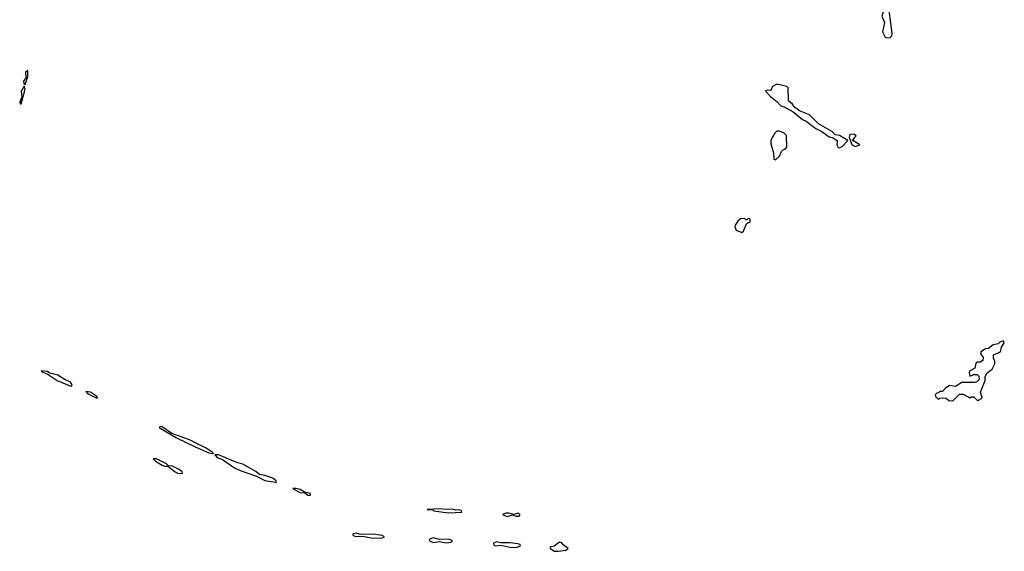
# Model space of a CAD drawing. Extents: x 2701205 to 2963787, y 496209 to 720276.
# Tile 12 of 154: x 2724542 to 2732100, y 682003 to 686088. Entities that reach past the tile are written whole.
import ezdxf

# ---------------------------------------------------------------- set-up
doc = ezdxf.new("R2010")
doc.units = 0

msp = doc.modelspace()

# ---------------------------------------------------------------- linework, layer by layer
at = {"layer": '0CON05XD'}
for points in [[(2731195, 685948.8), (2731225, 685951.2), (2731235.9, 685964.1), (2731240, 685985), (2731206, 686235), (2731208.8, 686275), (2731193.8, 686335), (2731207.1, 686445), (2731195, 686465.7), (2731152.1, 686467.9), (2731143.8, 686465), (2731140.8, 686445), (2731157.1, 686395), (2731153, 686317), (2731168.8, 686275), (2731166.7, 686235), (2731176.7, 686215), (2731170, 686145), (2731160, 686115), (2731180, 686065), (2731166.2, 685995), (2731185, 685953.3), (2731195, 685948.8)], [(2724585, 685590), (2724605, 685650), (2724605, 685697.5), (2724586.7, 685685), (2724589.3, 685640.7), (2724572.5, 685615), (2724575, 685597.5), (2724585, 685590)], [(2724545, 685440), (2724555, 685442.5), (2724583.8, 685555), (2724577.5, 685577.5), (2724552.9, 685535), (2724560, 685495), (2724542.5, 685455), (2724545, 685440)], [(2730835, 685103.3), (2730855, 685113.3), (2730898.3, 685158.3), (2730835, 685197.5), (2730803, 685203), (2730782.5, 685225), (2730675, 685288), (2730605, 685357.5), (2730528.3, 685388.3), (2730492.3, 685412.3), (2730475, 685437.5), (2730442.5, 685465), (2730440, 685565), (2730430, 685575), (2730355, 685592.5), (2730320, 685575), (2730307, 685543), (2730270, 685545), (2730270, 685535), (2730305, 685496.7), (2730356.7, 685456.7), (2730385, 685426), (2730409.1, 685419.1), (2730478.9, 685378.9), (2730550.6, 685320.6), (2730578.6, 685308.6), (2730652.6, 685252.6), (2730698.8, 685228.8), (2730755, 685188.8), (2730781.7, 685181.7), (2730813, 685163), (2730817.5, 685155), (2730813.8, 685125), (2730825, 685106.7), (2730835, 685103.3)], [(2730345, 685010), (2730375, 685040), (2730390, 685075), (2730405, 685090), (2730418.3, 685091.7), (2730431.7, 685108.3), (2730427.5, 685197.5), (2730410, 685215), (2730375, 685232.5), (2730355, 685232.5), (2730337.5, 685215), (2730307, 685163), (2730306.7, 685135), (2730327.5, 685065), (2730330, 685015), (2730345, 685010)], [(2730955, 685114.2), (2730990, 685125), (2730938.3, 685158.3), (2730937.5, 685165), (2730962.5, 685195), (2730945, 685208.8), (2730913.8, 685206.2), (2730908.8, 685185), (2730926.7, 685135), (2730935, 685123.8), (2730955, 685114.2)], [(2730085, 684452.5), (2730098.3, 684461.7), (2730121.7, 684518.3), (2730135, 684530), (2730148.3, 684531.7), (2730148.3, 684558.3), (2730135, 684560), (2730125, 684550), (2730115, 684550), (2730105, 684560), (2730075, 684557.5), (2730055, 684540), (2730035, 684510), (2730032.5, 684495), (2730041.7, 684471.7), (2730085, 684452.5)], [(2731705, 683160), (2731755, 683210), (2731785, 683210), (2731835, 683182.5), (2731845, 683190), (2731865, 683190), (2731895, 683163.3), (2731915, 683170), (2731930, 683185), (2731917.5, 683225), (2731952.5, 683315), (2731952.5, 683345), (2731967, 683373), (2732006.4, 683403.6), (2732027, 683443), (2732026.4, 683466.4), (2732017.5, 683485), (2732018.3, 683511.7), (2732070, 683535), (2732078.3, 683571.7), (2732100, 683605), (2732095, 683620), (2732065, 683610), (2732051.7, 683598.3), (2732015, 683590), (2731978.3, 683561.7), (2731955, 683560), (2731920, 683535), (2731920, 683515), (2731937.5, 683495), (2731935, 683470), (2731915, 683457.5), (2731893, 683457), (2731881.7, 683448.3), (2731875, 683410), (2731833.6, 683386.4), (2731830, 683375), (2731835, 683350), (2731865, 683362.5), (2731891.7, 683361.7), (2731905, 683350), (2731907, 683323), (2731890, 683305), (2731875, 683300), (2731775, 683300), (2731725, 683270), (2731683, 683277), (2731650.7, 683259.3), (2731625, 683230), (2731605, 683230), (2731595, 683220), (2731581.7, 683218.3), (2731570, 683205), (2731571.7, 683191.7), (2731595, 683170), (2731605, 683180), (2731635, 683182.5), (2731655, 683180), (2731675, 683162.5), (2731705, 683160)], [(2724935, 683273.3), (2724943.8, 683276.2), (2724944.2, 683285), (2724930.8, 683305), (2724891.2, 683321.2), (2724835.9, 683355.9), (2724772.9, 683372.9), (2724752.5, 683385), (2724710, 683390), (2724710, 683385), (2724760.9, 683360.9), (2724830.6, 683315), (2724935, 683273.3)], [(2725135, 683181.2), (2725140, 683185), (2725133.3, 683195), (2725086.2, 683225), (2725050, 683230), (2725063.8, 683215), (2725135, 683181.2)], [(2726025, 682754), (2726030, 682755), (2726018.8, 682765), (2725974, 682795), (2725845, 682861.1), (2725709.5, 682909.5), (2725635, 682960), (2725625, 682963.3), (2725613.3, 682955), (2725745, 682874.6), (2725890, 682805), (2725995, 682760.6), (2726025, 682754)], [(2726505, 682533.5), (2726512.5, 682535), (2726512, 682545), (2726486.2, 682565), (2726425, 682586.1), (2726383.3, 682593.3), (2726355, 682615.5), (2726255, 682671.8), (2726213.4, 682683.4), (2726068.8, 682745), (2726040, 682745), (2726057.5, 682725), (2726098.2, 682708.2), (2726190, 682645), (2726233.8, 682623.8), (2726359.6, 682579.6), (2726425, 682547.7), (2726505, 682533.5)], [(2725785, 682601.4), (2725793.3, 682605), (2725790, 682615), (2725762, 682635), (2725715, 682656.4), (2725685, 682660), (2725668.8, 682675), (2725593.3, 682715), (2725567.5, 682715), (2725584.2, 682695), (2725636.2, 682665), (2725655, 682657.5), (2725678.3, 682658.3), (2725735, 682613.5), (2725755, 682604.5), (2725785, 682601.4)], [(2726775, 682434.3), (2726775, 682447.5), (2726727.5, 682457.5), (2726695, 682479.4), (2726662.9, 682487.1), (2726640, 682485), (2726693.8, 682455), (2726731.7, 682451.7), (2726753.3, 682435), (2726775, 682434.3)], [(2727835, 682298.5), (2727935, 682304.3), (2727933.3, 682315), (2727915, 682321.4), (2727889.5, 682319.5), (2727865, 682326.4), (2727815, 682324.3), (2727765, 682330.5), (2727670, 682325), (2727713, 682323), (2727722.5, 682315), (2727835, 682298.5)], [(2728285, 682271.8), (2728325, 682283.3), (2728353.7, 682273.7), (2728375, 682274.5), (2728383.3, 682285), (2728365, 682297.1), (2728335, 682286.2), (2728297.2, 682297.2), (2728275, 682296.4), (2728247.5, 682285), (2728285, 682271.8)], [(2727255, 682103.8), (2727325, 682108), (2727342.5, 682115), (2727325, 682125.4), (2727255, 682134.5), (2727155, 682133.3), (2727125, 682141.9), (2727096.7, 682135), (2727103.3, 682125), (2727125, 682117.1), (2727175, 682120), (2727255, 682103.8)], [(2727818.3, 682068.3), (2727855, 682074.4), (2727863.3, 682085), (2727836.1, 682096.1), (2727765, 682093.3), (2727715, 682107.1), (2727686, 682095), (2727687.5, 682085), (2727715, 682071.3), (2727765, 682078.8), (2727818.3, 682068.3)], [(2728355, 682033.8), (2728386.2, 682045), (2728383.8, 682055), (2728365, 682060.5), (2728305, 682069.6), (2728235, 682068.1), (2728205, 682075.5), (2728178, 682065), (2728181.1, 682051.1), (2728195, 682045.7), (2728235, 682051.4), (2728305, 682034.6), (2728355, 682033.8)], [(2728675, 682003.3), (2728735, 682012.5), (2728752.5, 682025), (2728715, 682052.5), (2728700.7, 682070.7), (2728685, 682072.5), (2728645, 682042.5), (2728612.5, 682035), (2728617.5, 682025), (2728645.5, 682005.5), (2728675, 682003.3)]]:
    msp.add_lwpolyline(points, dxfattribs=at)

doc.saveas('drawing.dxf')
